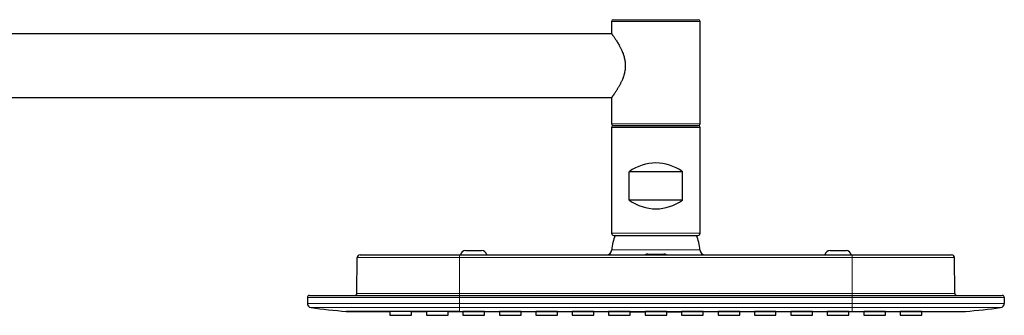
# Model space of a CAD drawing. Header units: millimetres. Extents: x 8 to 2314, y 12 to 2305.
# Tile 156 of 156: x 1825 to 2103, y 2222 to 2305. Entities that reach past the tile are written whole.
import ezdxf

# ---------------------------------------------------------------- set-up
doc = ezdxf.new("R2010")
doc.units = ezdxf.units.MM

msp = doc.modelspace()

# ---------------------------------------------------------------- linework, layer by layer
at = {"color": 7, "linetype": 'Continuous', "lineweight": 30}
for p, q in [((1991.82, 2304.76), (1991.82, 2301.31)), ((1992.32, 2305.26), (2016.32, 2305.26)), ((2016.82, 2275.76), (2016.82, 2304.76)), ((1991.85, 2301.26), (1615.27, 2301.26)), ((1615.27, 2283.26), (1991.85, 2283.26)), ((1991.82, 2283.22), (1991.82, 2275.76)), ((1991.82, 2274.76), (1991.82, 2244.86)), ((1992.32, 2275.26), (2016.32, 2275.26)), ((2016.32, 2275.26), (1992.32, 2275.26)), ((2016.82, 2244.86), (2016.82, 2274.76)), ((1996.82, 2254.26), (1996.82, 2262.26)), ((2011.82, 2262.26), (1996.82, 2262.26)), ((2011.82, 2254.26), (2011.82, 2262.26)), ((2011.82, 2254.26), (1996.82, 2254.26)), ((1992.42, 2244.26), (2016.21, 2244.26)), ((1919.82, 2227.86), (1919.91, 2237.97)), ((1920.71, 2238.76), (1948.82, 2238.76)), ((1948.82, 2238.76), (2059.82, 2238.76)), ((1950.57, 2239.96), (1955.07, 2239.96)), ((2002.07, 2238.96), (2006.57, 2238.96)), ((2053.57, 2239.96), (2058.07, 2239.96)), ((2059.82, 2238.76), (2087.92, 2238.76)), ((2088.81, 2227.86), (2088.72, 2237.97)), ((1905.82, 2226.66), (1905.82, 2225.01)), ((1906.42, 2227.26), (1948.82, 2227.26)), ((1948.82, 2227.26), (2059.82, 2227.26)), ((2059.82, 2227.26), (2102.22, 2227.26)), ((2102.82, 2226.66), (2102.82, 2225.01)), ((1926.8, 2222.74), (1929.16, 2222.74)), ((1929.16, 2222.75), (1929.16, 2221.65)), ((1929.16, 2221.65), (1935.28, 2221.65)), ((1935.28, 2221.65), (1935.28, 2222.74)), ((1939.49, 2222.75), (1939.49, 2221.65)), ((1939.49, 2221.65), (1945.62, 2221.65)), ((1945.62, 2221.65), (1945.62, 2222.74)), ((1949.76, 2222.73), (1949.76, 2221.65)), ((1949.76, 2221.65), (1955.88, 2221.65)), ((1955.88, 2221.65), (1955.88, 2222.73)), ((1960.09, 2222.74), (1960.09, 2221.65)), ((1960.09, 2221.65), (1966.22, 2221.65)), ((1966.22, 2221.65), (1966.22, 2222.74)), ((1970.36, 2222.72), (1970.36, 2221.65)), ((1970.36, 2221.65), (1976.48, 2221.65)), ((1976.48, 2221.65), (1976.48, 2222.72)), ((1980.69, 2222.74), (1980.69, 2221.65)), ((1980.69, 2221.65), (1986.82, 2221.65)), ((1986.82, 2221.65), (1986.82, 2222.74)), ((1990.96, 2222.72), (1990.96, 2221.65)), ((1990.96, 2221.65), (1997.08, 2221.65)), ((1997.08, 2221.65), (1997.08, 2222.72)), ((2001.29, 2222.74), (2001.29, 2221.65)), ((2001.29, 2221.65), (2007.42, 2221.65)), ((2007.42, 2221.65), (2007.42, 2222.74)), ((2011.56, 2222.72), (2011.56, 2221.65)), ((2011.56, 2221.65), (2017.68, 2221.65)), ((2017.68, 2221.65), (2017.68, 2222.72)), ((2021.89, 2222.74), (2021.89, 2221.65)), ((2021.89, 2221.65), (2028.02, 2221.65)), ((2028.02, 2221.65), (2028.02, 2222.74)), ((2032.16, 2222.72), (2032.16, 2221.65)), ((2032.16, 2221.65), (2038.28, 2221.65)), ((2038.28, 2221.65), (2038.28, 2222.72)), ((2042.49, 2222.74), (2042.49, 2221.65)), ((2042.49, 2221.65), (2048.62, 2221.65)), ((2048.62, 2221.65), (2048.62, 2222.74)), ((2052.76, 2222.73), (2052.76, 2221.65)), ((2052.76, 2221.65), (2058.88, 2221.65)), ((2058.88, 2221.65), (2058.88, 2222.73)), ((2063.09, 2222.74), (2063.09, 2221.65)), ((2063.09, 2221.65), (2069.22, 2221.65)), ((2069.22, 2221.65), (2069.22, 2222.75)), ((2073.36, 2222.74), (2073.36, 2221.65)), ((2073.36, 2221.65), (2079.48, 2221.65)), ((2079.48, 2221.65), (2079.48, 2222.75)), ((2079.48, 2222.74), (2081.83, 2222.74))]:
    msp.add_line(p, q, dxfattribs=at)
at = {"color": 252, "linetype": 'Continuous', "lineweight": 0}
for p, q in [((2016.82, 2304.76), (1991.82, 2304.76)), ((1991.82, 2275.76), (2016.82, 2275.76)), ((2016.82, 2274.76), (1991.82, 2274.76)), ((2016.82, 2244.86), (1991.82, 2244.86)), ((1948.82, 2237.97), (1919.91, 2237.97)), ((1948.82, 2237.97), (1948.82, 2238.76)), ((1948.82, 2227.86), (1948.82, 2237.97)), ((2059.82, 2237.97), (1948.82, 2237.97)), ((1991.85, 2240.16), (2016.78, 2240.16)), ((2059.82, 2237.97), (2059.82, 2238.76)), ((2059.82, 2227.86), (2059.82, 2237.97)), ((2088.72, 2237.97), (2059.82, 2237.97)), ((1948.82, 2226.66), (1905.82, 2226.66)), ((1919.82, 2227.86), (1948.82, 2227.86)), ((1948.82, 2227.86), (1948.82, 2227.26)), ((1948.82, 2227.86), (2059.82, 2227.86)), ((1948.82, 2226.66), (1948.82, 2227.26)), ((1948.82, 2225.01), (1948.82, 2226.66)), ((2059.82, 2226.66), (1948.82, 2226.66)), ((2059.82, 2227.86), (2059.82, 2227.26)), ((2059.82, 2227.86), (2088.81, 2227.86)), ((2059.82, 2226.66), (2059.82, 2227.26)), ((2059.82, 2225.01), (2059.82, 2226.66)), ((2102.82, 2226.66), (2059.82, 2226.66)), ((1948.82, 2225.01), (1905.82, 2225.01)), ((1906.85, 2223.82), (1948.82, 2223.82)), ((1948.82, 2223.82), (1948.82, 2225.01)), ((1948.82, 2225.01), (2059.82, 2225.01)), ((2059.82, 2223.82), (1948.82, 2223.82)), ((1948.82, 2222.77), (1948.82, 2223.82)), ((2059.82, 2223.82), (2059.82, 2225.01)), ((2059.82, 2225.01), (2102.82, 2225.01)), ((2101.78, 2223.82), (2059.82, 2223.82)), ((2059.82, 2222.77), (2059.82, 2223.82))]:
    msp.add_line(p, q, dxfattribs=at)
at = {"color": 7, "linetype": 'Continuous', "lineweight": 30, "flags": 128}
for points in [[(1916.8, 2222.76), (1921.27, 2222.75), (1926.8, 2222.74)], [(1935.28, 2222.73), (1935.76, 2222.73), (1938.86, 2222.72), (1939.49, 2222.72)], [(1945.62, 2222.71), (1948.35, 2222.71), (1949.76, 2222.71)], [(1955.88, 2222.7), (1957.97, 2222.7), (1960.09, 2222.69)], [(1966.22, 2222.69), (1968.07, 2222.69), (1970.36, 2222.69)], [(1976.48, 2222.68), (1978.65, 2222.68), (1980.69, 2222.68)], [(1986.82, 2222.68), (1989.52, 2222.68), (1990.96, 2222.68)], [(1997.08, 2222.67), (1997.32, 2222.67), (2001.29, 2222.67)], [(2007.42, 2222.67), (2009.93, 2222.67), (2011.56, 2222.67)], [(2017.68, 2222.68), (2018.64, 2222.68), (2021.89, 2222.68)], [(2028.02, 2222.68), (2031.37, 2222.68), (2032.16, 2222.68)], [(2038.28, 2222.69), (2040.12, 2222.69), (2042.49, 2222.69)], [(2048.62, 2222.69), (2049.09, 2222.7), (2052.76, 2222.7)], [(2058.88, 2222.71), (2062.95, 2222.71), (2063.09, 2222.71)], [(2069.22, 2222.72), (2072.28, 2222.73), (2073.36, 2222.73)], [(2081.83, 2222.74), (2087.36, 2222.75), (2091.83, 2222.76)]]:
    msp.add_lwpolyline(points, dxfattribs=at)
at = {"color": 7, "linetype": 'Continuous', "lineweight": 30}
for centre, radius, start, end in [((1992.32, 2304.76), 0.5, 90, 180), ((2016.32, 2304.76), 0.5, 0, 90), ((1992.32, 2275.76), 0.5, 180, 270), ((1992.32, 2274.76), 0.5, 90, 180), ((2016.32, 2275.76), 0.5, 270, 0), ((2016.32, 2274.76), 0.5, 0, 90), ((2004.32, 2252.26), 12.5, 53.1301, 126.8699), ((2004.32, 2264.26), 12.5, 233.1301, 306.8699), ((1992.42, 2244.86), 0.601, 180, 270), ((2004.32, 2239.26), 12.5, 156.4218, 175.904), ((2004.32, 2239.26), 12.5, 4.096, 23.5782), ((2016.21, 2244.86), 0.601, 270, 0), ((1920.71, 2237.96), 0.8, 90, 179.5), ((1950.57, 2238.46), 1.5, 90, 168.463), ((1955.07, 2238.46), 1.5, 11.537, 90), ((1990.35, 2240.26), 1.5, 270, 355.904), ((2002.07, 2237.46), 1.5, 90, 119.9264), ((2006.57, 2237.46), 1.5, 60.0736, 90), ((2018.28, 2240.26), 1.5, 184.096, 270), ((2053.57, 2238.46), 1.5, 90, 168.463), ((2058.07, 2238.46), 1.5, 11.537, 90), ((2087.92, 2237.96), 0.8, 0.5, 90), ((1906.42, 2226.66), 0.6, 90, 180), ((1919.22, 2227.86), 0.6, 270, 359.5), ((2089.41, 2227.86), 0.6, 180.5, 270), ((2102.22, 2226.66), 0.6, 0, 90), ((1907.02, 2225.01), 1.2, 180, 262.0944), ((1927.91, 2375.46), 153.1, 262.0944, 265.8379), ((2080.72, 2375.46), 153.1, 274.1621, 277.9056), ((2101.62, 2225.01), 1.2, 277.9056, 0)]:
    msp.add_arc(centre, radius, start, end, dxfattribs=at)
for points, knots in [([(1991.82, 2301.31), (1991.82, 2301.31), (1991.83, 2301.3), (1991.88, 2301.22), (1991.97, 2301.1), (1992.09, 2300.94), (1992.24, 2300.72), (1992.41, 2300.47), (1992.61, 2300.18), (1992.83, 2299.85), (1993.08, 2299.47), (1993.35, 2299.04), (1993.63, 2298.57), (1993.88, 2298.14), (1994.09, 2297.76), (1994.26, 2297.45), (1994.42, 2297.12), (1994.61, 2296.72), (1994.82, 2296.24), (1995.02, 2295.74), (1995.2, 2295.25), (1995.34, 2294.76), (1995.48, 2294.21), (1995.59, 2293.65), (1995.66, 2293.08), (1995.7, 2292.5), (1995.69, 2291.92), (1995.65, 2291.33), (1995.56, 2290.73), (1995.44, 2290.13), (1995.27, 2289.52), (1995.08, 2288.93), (1994.88, 2288.42), (1994.7, 2288), (1994.54, 2287.65), (1994.37, 2287.31), (1994.21, 2286.98), (1994.03, 2286.66), (1993.86, 2286.35), (1993.69, 2286.05), (1993.51, 2285.76), (1993.35, 2285.48), (1993.16, 2285.18), (1992.95, 2284.85), (1992.75, 2284.55), (1992.58, 2284.31), (1992.45, 2284.11), (1992.31, 2283.91), (1992.16, 2283.7), (1992.03, 2283.52), (1991.93, 2283.37), (1991.86, 2283.27), (1991.82, 2283.22), (1991.82, 2283.22), (1991.82, 2283.22)], [0, 0, 0, 0, 0.022193, 0.044566, 0.067211, 0.09022, 0.112388, 0.134698, 0.157211, 0.179991, 0.204166, 0.228597, 0.253151, 0.277952, 0.29225, 0.30657, 0.320961, 0.335376, 0.357457, 0.379642, 0.39451, 0.413827, 0.433249, 0.452917, 0.472731, 0.49208, 0.511592, 0.531445, 0.551467, 0.573198, 0.595104, 0.617239, 0.639665, 0.654081, 0.668525, 0.683048, 0.697597, 0.712429, 0.727287, 0.742222, 0.757182, 0.771725, 0.786293, 0.80841, 0.830628, 0.845714, 0.860837, 0.876037, 0.897798, 0.919696, 0.94182, 0.964264, 0.986043, 1, 1, 1, 1]), ([(1948.82, 2222.77), (1948.68, 2222.77), (1948.41, 2222.77), (1947.98, 2222.77), (1947.51, 2222.77), (1947.01, 2222.77), (1946.47, 2222.77), (1945.92, 2222.77), (1945.39, 2222.76), (1944.88, 2222.76), (1944.37, 2222.76), (1943.86, 2222.76), (1943.35, 2222.76), (1942.86, 2222.76), (1942.39, 2222.76), (1941.86, 2222.76), (1941.25, 2222.76), (1940.55, 2222.76), (1939.82, 2222.76), (1939.22, 2222.76), (1938.77, 2222.76), (1938.47, 2222.76), (1938.16, 2222.76), (1937.85, 2222.76), (1937.53, 2222.76), (1937.21, 2222.76), (1936.89, 2222.76), (1936.27, 2222.76), (1935.36, 2222.76), (1934.18, 2222.76), (1933.27, 2222.76), (1932.64, 2222.76), (1932.26, 2222.76), (1931.88, 2222.76), (1931.5, 2222.76), (1931.15, 2222.77), (1930.83, 2222.77), (1930.44, 2222.77), (1929.97, 2222.77), (1929.41, 2222.77), (1928.82, 2222.77), (1928.23, 2222.77), (1927.65, 2222.77), (1927.1, 2222.77), (1926.67, 2222.77), (1926.42, 2222.77), (1926.32, 2222.77), (1926.29, 2222.77), (1926.26, 2222.77), (1926.23, 2222.77), (1926.2, 2222.77), (1926.13, 2222.77), (1926.02, 2222.77), (1925.84, 2222.77), (1925.62, 2222.77), (1925.38, 2222.77), (1925.11, 2222.77), (1924.8, 2222.76), (1924.47, 2222.76), (1924.11, 2222.76), (1923.73, 2222.76), (1923.41, 2222.76), (1923.17, 2222.76), (1923, 2222.76), (1922.83, 2222.76), (1922.66, 2222.76), (1922.49, 2222.76), (1922.32, 2222.76), (1922.17, 2222.76), (1921.96, 2222.76), (1921.68, 2222.76), (1921.28, 2222.76), (1920.86, 2222.76), (1920.42, 2222.76), (1920.07, 2222.76), (1919.79, 2222.76), (1919.62, 2222.76), (1919.5, 2222.76), (1919.44, 2222.76), (1919.37, 2222.76), (1919.31, 2222.76), (1919.21, 2222.76), (1919.06, 2222.76), (1918.86, 2222.76), (1918.66, 2222.76), (1918.44, 2222.76), (1918.24, 2222.76), (1918.06, 2222.76), (1917.89, 2222.76), (1917.72, 2222.76), (1917.56, 2222.76), (1917.4, 2222.76), (1917.24, 2222.77), (1917.11, 2222.77), (1917, 2222.77), (1916.92, 2222.77), (1916.87, 2222.77), (1916.83, 2222.77), (1916.81, 2222.77), (1916.8, 2222.77), (1916.8, 2222.76), (1916.8, 2222.76)], [0, 0, 0, 0, 0.007854, 0.016432, 0.025734, 0.03576, 0.046509, 0.057981, 0.068602, 0.078404, 0.088672, 0.098938, 0.109204, 0.11947, 0.129014, 0.13791, 0.151756, 0.166203, 0.18125, 0.196899, 0.203212, 0.209617, 0.216116, 0.222707, 0.229391, 0.236169, 0.243039, 0.250002, 0.276127, 0.302256, 0.328387, 0.337188, 0.345989, 0.354791, 0.363593, 0.372396, 0.379835, 0.386946, 0.40008, 0.414092, 0.42898, 0.444745, 0.459344, 0.474621, 0.488626, 0.494955, 0.495791, 0.49663, 0.497469, 0.498311, 0.499154, 0.499999, 0.503934, 0.509048, 0.515341, 0.522337, 0.530377, 0.539459, 0.549585, 0.560753, 0.572964, 0.586218, 0.591598, 0.597134, 0.602823, 0.608667, 0.614665, 0.620818, 0.626472, 0.630849, 0.644354, 0.65748, 0.676645, 0.69494, 0.712365, 0.72339, 0.734036, 0.737304, 0.740534, 0.743727, 0.746882, 0.750001, 0.759736, 0.770546, 0.782432, 0.795394, 0.809431, 0.821215, 0.833664, 0.846778, 0.860556, 0.874999, 0.893075, 0.910124, 0.926146, 0.941139, 0.955103, 0.967817, 0.979538, 0.990265, 1, 1, 1, 1]), ([(1916.8, 2222.76), (1916.8, 2222.76), (1916.8, 2222.76), (1916.81, 2222.76), (1916.81, 2222.76), (1916.81, 2222.76), (1916.82, 2222.76), (1916.82, 2222.76), (1916.82, 2222.76), (1916.82, 2222.76), (1916.82, 2222.76), (1916.82, 2222.76), (1916.82, 2222.76), (1916.82, 2222.76), (1916.81, 2222.76), (1916.81, 2222.76), (1916.81, 2222.76), (1916.81, 2222.76), (1916.81, 2222.76), (1916.81, 2222.76), (1916.81, 2222.76), (1916.81, 2222.76), (1916.81, 2222.76), (1916.81, 2222.76), (1916.8, 2222.76), (1916.8, 2222.76), (1916.8, 2222.76), (1916.8, 2222.76), (1916.8, 2222.76), (1916.8, 2222.76), (1916.8, 2222.76), (1916.8, 2222.76), (1916.8, 2222.76), (1916.8, 2222.76), (1916.8, 2222.76), (1916.8, 2222.76), (1916.8, 2222.76), (1916.8, 2222.76), (1916.8, 2222.76), (1916.8, 2222.76), (1916.8, 2222.76), (1916.8, 2222.76), (1916.8, 2222.76), (1916.8, 2222.76), (1916.8, 2222.76), (1916.8, 2222.76), (1916.8, 2222.76), (1916.8, 2222.76), (1916.8, 2222.76), (1916.8, 2222.76), (1916.8, 2222.76), (1916.8, 2222.76)], [0, 0, 0, 0, 0.029528, 0.060645, 0.093354, 0.127652, 0.163541, 0.200337, 0.238668, 0.278532, 0.319931, 0.344276, 0.369122, 0.390422, 0.41107, 0.431717, 0.452365, 0.473012, 0.491938, 0.510865, 0.529791, 0.548718, 0.566224, 0.58247, 0.608584, 0.636269, 0.665528, 0.696359, 0.728764, 0.732042, 0.735337, 0.738646, 0.741971, 0.745311, 0.74598, 0.746458, 0.749415, 0.756075, 0.763514, 0.772362, 0.784385, 0.798302, 0.814114, 0.831819, 0.851419, 0.872913, 0.896301, 0.921525, 0.948636, 0.977633, 1, 1, 1, 1]), ([(1935.28, 2222.74), (1935.28, 2222.74), (1935.27, 2222.74), (1935.21, 2222.74), (1935.12, 2222.74), (1934.99, 2222.74), (1934.82, 2222.74), (1934.62, 2222.75), (1934.39, 2222.75), (1934.13, 2222.75), (1933.85, 2222.75), (1933.55, 2222.75), (1933.23, 2222.75), (1932.89, 2222.75), (1932.55, 2222.75), (1932.21, 2222.75), (1931.87, 2222.75), (1931.53, 2222.75), (1931.19, 2222.75), (1930.88, 2222.75), (1930.57, 2222.75), (1930.29, 2222.75), (1930.04, 2222.75), (1929.81, 2222.75), (1929.61, 2222.75), (1929.45, 2222.75), (1929.32, 2222.75), (1929.22, 2222.75), (1929.17, 2222.75), (1929.16, 2222.75), (1929.16, 2222.75)], [0, 0, 0, 0, 0.035758, 0.07163, 0.107388, 0.143145, 0.179017, 0.214775, 0.250533, 0.286405, 0.322163, 0.357921, 0.393792, 0.42955, 0.465308, 0.50118, 0.536938, 0.572696, 0.608568, 0.644325, 0.680083, 0.715955, 0.751713, 0.787471, 0.823343, 0.8591, 0.894858, 0.93073, 0.966488, 1, 1, 1, 1]), ([(1945.62, 2222.74), (1945.61, 2222.74), (1945.6, 2222.75), (1945.54, 2222.75), (1945.45, 2222.75), (1945.32, 2222.75), (1945.15, 2222.75), (1944.95, 2222.75), (1944.72, 2222.75), (1944.46, 2222.75), (1944.18, 2222.75), (1943.88, 2222.75), (1943.56, 2222.75), (1943.23, 2222.75), (1942.89, 2222.75), (1942.54, 2222.75), (1942.2, 2222.75), (1941.86, 2222.75), (1941.53, 2222.75), (1941.21, 2222.75), (1940.91, 2222.75), (1940.63, 2222.75), (1940.37, 2222.75), (1940.14, 2222.75), (1939.94, 2222.75), (1939.78, 2222.75), (1939.65, 2222.75), (1939.55, 2222.75), (1939.5, 2222.75), (1939.49, 2222.75), (1939.49, 2222.75)], [0, 0, 0, 0, 0.035758, 0.07163, 0.107388, 0.143145, 0.179017, 0.214775, 0.250533, 0.286405, 0.322163, 0.357921, 0.393793, 0.42955, 0.465308, 0.50118, 0.536938, 0.572696, 0.608568, 0.644325, 0.680083, 0.715955, 0.751713, 0.787471, 0.823342, 0.8591, 0.894858, 0.93073, 0.966488, 1, 1, 1, 1]), ([(1948.82, 2222.77), (1949.44, 2222.77), (1950.69, 2222.76), (1952.61, 2222.76), (1954.58, 2222.76), (1956.61, 2222.76), (1958.67, 2222.76), (1960.78, 2222.76), (1962.93, 2222.76), (1965.14, 2222.76), (1967.2, 2222.76), (1969.11, 2222.76), (1970.86, 2222.76), (1972.83, 2222.76), (1974.38, 2222.76), (1975.5, 2222.76), (1975.98, 2222.76), (1976.44, 2222.76), (1978.99, 2222.76), (1981.86, 2222.76), (1985.05, 2222.76), (1986.48, 2222.76), (1987.91, 2222.76), (1989.35, 2222.76), (1990.84, 2222.76), (1992.45, 2222.76), (1994.15, 2222.76), (1995.9, 2222.76), (1997.61, 2222.76), (1999.34, 2222.76), (2001.09, 2222.76), (2002.35, 2222.76), (2003.08, 2222.76), (2003.3, 2222.76), (2003.52, 2222.76), (2003.73, 2222.76), (2003.94, 2222.76), (2004.16, 2222.76), (2004.79, 2222.76), (2005.98, 2222.76), (2007.71, 2222.76), (2009.56, 2222.76), (2011.31, 2222.76), (2012.95, 2222.76), (2014.5, 2222.76), (2015.68, 2222.76), (2016.51, 2222.76), (2017, 2222.76), (2017.48, 2222.76), (2017.97, 2222.76), (2018.48, 2222.76), (2019.01, 2222.76), (2021.62, 2222.76), (2025.3, 2222.76), (2029.36, 2222.76), (2031.28, 2222.76), (2032.08, 2222.76), (2032.45, 2222.76), (2032.84, 2222.76), (2033.8, 2222.76), (2035.32, 2222.76), (2037.37, 2222.76), (2039.36, 2222.76), (2041.28, 2222.76), (2043.14, 2222.76), (2044.94, 2222.76), (2046.71, 2222.76), (2048.42, 2222.76), (2050.09, 2222.76), (2051.77, 2222.76), (2053.44, 2222.76), (2055.12, 2222.76), (2056.73, 2222.76), (2058.29, 2222.76), (2059.31, 2222.77), (2059.82, 2222.77)], [0, 0, 0, 0, 0.016757, 0.034011, 0.051763, 0.070012, 0.088758, 0.107654, 0.12703, 0.146885, 0.16722, 0.182716, 0.198479, 0.21451, 0.236081, 0.240373, 0.244683, 0.249011, 0.252887, 0.3136, 0.326478, 0.339357, 0.352235, 0.365114, 0.378304, 0.39235, 0.40854, 0.424337, 0.43974, 0.45475, 0.471094, 0.486945, 0.488902, 0.490852, 0.492794, 0.494729, 0.496655, 0.498574, 0.500606, 0.513592, 0.530748, 0.547432, 0.563644, 0.577941, 0.591849, 0.605368, 0.609833, 0.614254, 0.618631, 0.622964, 0.627557, 0.632414, 0.637271, 0.697984, 0.731983, 0.746943, 0.749881, 0.753433, 0.756995, 0.760542, 0.779473, 0.797958, 0.816, 0.833145, 0.849869, 0.86617, 0.88205, 0.897508, 0.912545, 0.927159, 0.942748, 0.957827, 0.972395, 0.986453, 1, 1, 1, 1]), ([(1955.88, 2222.73), (1955.88, 2222.73), (1955.87, 2222.73), (1955.81, 2222.73), (1955.72, 2222.73), (1955.59, 2222.73), (1955.42, 2222.73), (1955.22, 2222.73), (1954.99, 2222.73), (1954.73, 2222.73), (1954.45, 2222.73), (1954.15, 2222.73), (1953.83, 2222.73), (1953.49, 2222.73), (1953.15, 2222.73), (1952.81, 2222.73), (1952.47, 2222.73), (1952.13, 2222.73), (1951.79, 2222.73), (1951.48, 2222.73), (1951.17, 2222.73), (1950.89, 2222.73), (1950.64, 2222.73), (1950.41, 2222.73), (1950.21, 2222.73), (1950.05, 2222.73), (1949.92, 2222.73), (1949.82, 2222.73), (1949.77, 2222.73), (1949.76, 2222.73), (1949.76, 2222.73)], [0, 0, 0, 0, 0.035758, 0.07163, 0.107388, 0.143145, 0.179017, 0.214775, 0.250533, 0.286405, 0.322163, 0.357921, 0.393793, 0.42955, 0.465308, 0.50118, 0.536938, 0.572696, 0.608568, 0.644325, 0.680083, 0.715955, 0.751713, 0.787471, 0.823342, 0.8591, 0.894858, 0.93073, 0.966488, 1, 1, 1, 1]), ([(1966.22, 2222.74), (1966.21, 2222.74), (1966.2, 2222.74), (1966.14, 2222.74), (1966.05, 2222.74), (1965.92, 2222.74), (1965.75, 2222.74), (1965.55, 2222.74), (1965.32, 2222.74), (1965.06, 2222.74), (1964.78, 2222.74), (1964.48, 2222.74), (1964.16, 2222.74), (1963.83, 2222.74), (1963.49, 2222.74), (1963.14, 2222.74), (1962.8, 2222.74), (1962.46, 2222.74), (1962.13, 2222.74), (1961.81, 2222.74), (1961.51, 2222.74), (1961.23, 2222.74), (1960.97, 2222.74), (1960.74, 2222.74), (1960.54, 2222.74), (1960.38, 2222.74), (1960.25, 2222.74), (1960.15, 2222.74), (1960.1, 2222.74), (1960.09, 2222.74), (1960.09, 2222.74)], [0, 0, 0, 0, 0.0357579, 0.0716298, 0.1073877, 0.1431456, 0.1790175, 0.2147753, 0.2505332, 0.2864051, 0.322163, 0.3579208, 0.3937927, 0.4295505, 0.4653083, 0.5011802, 0.536938, 0.5726957, 0.6085675, 0.6443253, 0.6800831, 0.7159549, 0.7517127, 0.7874705, 0.8233423, 0.8591001, 0.8948579, 0.9307298, 0.9664876, 1, 1, 1, 1]), ([(1976.48, 2222.72), (1976.48, 2222.72), (1976.47, 2222.72), (1976.41, 2222.72), (1976.32, 2222.72), (1976.19, 2222.73), (1976.02, 2222.73), (1975.82, 2222.73), (1975.59, 2222.73), (1975.33, 2222.73), (1975.05, 2222.73), (1974.75, 2222.73), (1974.43, 2222.73), (1974.09, 2222.73), (1973.75, 2222.73), (1973.41, 2222.73), (1973.07, 2222.73), (1972.73, 2222.73), (1972.39, 2222.73), (1972.08, 2222.73), (1971.77, 2222.73), (1971.49, 2222.73), (1971.24, 2222.73), (1971.01, 2222.73), (1970.81, 2222.73), (1970.65, 2222.73), (1970.52, 2222.73), (1970.42, 2222.73), (1970.37, 2222.73), (1970.36, 2222.72), (1970.36, 2222.72)], [0, 0, 0, 0, 0.035758, 0.07163, 0.107388, 0.143146, 0.179017, 0.214775, 0.250533, 0.286405, 0.322163, 0.357921, 0.393793, 0.42955, 0.465308, 0.50118, 0.536938, 0.572696, 0.608567, 0.644325, 0.680083, 0.715955, 0.751713, 0.78747, 0.823342, 0.8591, 0.894858, 0.93073, 0.966488, 1, 1, 1, 1]), ([(1986.82, 2222.74), (1986.81, 2222.74), (1986.8, 2222.74), (1986.74, 2222.74), (1986.65, 2222.74), (1986.52, 2222.74), (1986.35, 2222.74), (1986.15, 2222.74), (1985.92, 2222.74), (1985.66, 2222.74), (1985.38, 2222.74), (1985.08, 2222.74), (1984.76, 2222.74), (1984.43, 2222.74), (1984.09, 2222.74), (1983.74, 2222.74), (1983.4, 2222.74), (1983.06, 2222.74), (1982.73, 2222.74), (1982.41, 2222.74), (1982.11, 2222.74), (1981.83, 2222.74), (1981.57, 2222.74), (1981.34, 2222.74), (1981.14, 2222.74), (1980.98, 2222.74), (1980.85, 2222.74), (1980.75, 2222.74), (1980.7, 2222.74), (1980.69, 2222.74), (1980.69, 2222.74)], [0, 0, 0, 0, 0.035758, 0.07163, 0.107388, 0.143146, 0.179017, 0.214775, 0.250533, 0.286405, 0.322163, 0.357921, 0.393793, 0.429551, 0.465308, 0.50118, 0.536938, 0.572696, 0.608567, 0.644325, 0.680083, 0.715955, 0.751712, 0.78747, 0.823342, 0.8591, 0.894858, 0.93073, 0.966488, 1, 1, 1, 1]), ([(1997.08, 2222.72), (1997.08, 2222.72), (1997.07, 2222.72), (1997.01, 2222.72), (1996.92, 2222.72), (1996.79, 2222.72), (1996.62, 2222.72), (1996.42, 2222.72), (1996.19, 2222.73), (1995.93, 2222.73), (1995.65, 2222.73), (1995.35, 2222.73), (1995.03, 2222.73), (1994.69, 2222.73), (1994.35, 2222.73), (1994.01, 2222.73), (1993.67, 2222.73), (1993.33, 2222.73), (1992.99, 2222.73), (1992.68, 2222.73), (1992.37, 2222.73), (1992.09, 2222.73), (1991.84, 2222.73), (1991.61, 2222.72), (1991.41, 2222.72), (1991.25, 2222.72), (1991.12, 2222.72), (1991.02, 2222.72), (1990.97, 2222.72), (1990.96, 2222.72), (1990.96, 2222.72)], [0, 0, 0, 0, 0.035758, 0.07163, 0.107388, 0.143146, 0.179017, 0.214775, 0.250533, 0.286405, 0.322163, 0.357921, 0.393793, 0.42955, 0.465308, 0.50118, 0.536938, 0.572696, 0.608567, 0.644325, 0.680083, 0.715955, 0.751713, 0.78747, 0.823342, 0.8591, 0.894858, 0.93073, 0.966488, 1, 1, 1, 1]), ([(2007.42, 2222.74), (2007.41, 2222.74), (2007.41, 2222.74), (2007.38, 2222.74), (2007.32, 2222.74), (2007.25, 2222.74), (2007.15, 2222.74), (2007.04, 2222.74), (2006.9, 2222.74), (2006.75, 2222.74), (2006.58, 2222.74), (2006.4, 2222.74), (2006.19, 2222.74), (2005.98, 2222.74), (2005.76, 2222.74), (2005.52, 2222.74), (2005.28, 2222.74), (2005.03, 2222.74), (2004.77, 2222.74), (2004.52, 2222.74), (2004.26, 2222.74), (2004, 2222.74), (2003.74, 2222.74), (2003.49, 2222.74), (2003.25, 2222.74), (2003.01, 2222.74), (2002.78, 2222.74), (2002.57, 2222.74), (2002.36, 2222.74), (2002.17, 2222.74), (2002, 2222.74), (2001.84, 2222.74), (2001.7, 2222.74), (2001.58, 2222.74), (2001.48, 2222.74), (2001.4, 2222.74), (2001.34, 2222.74), (2001.3, 2222.74), (2001.29, 2222.74), (2001.29, 2222.74), (2001.29, 2222.74)], [0, 0, 0, 0, 0.026371, 0.052925, 0.080057, 0.107388, 0.133759, 0.160602, 0.187445, 0.214777, 0.241148, 0.267991, 0.294833, 0.322165, 0.348536, 0.375379, 0.402221, 0.429553, 0.455924, 0.482766, 0.509609, 0.53694, 0.563312, 0.590154, 0.616997, 0.644328, 0.670699, 0.697542, 0.724385, 0.751716, 0.778087, 0.80493, 0.831773, 0.859104, 0.885475, 0.912318, 0.939161, 0.966492, 0.992863, 1, 1, 1, 1]), ([(2017.68, 2222.72), (2017.68, 2222.72), (2017.67, 2222.72), (2017.61, 2222.72), (2017.52, 2222.72), (2017.39, 2222.72), (2017.22, 2222.72), (2017.02, 2222.72), (2016.79, 2222.73), (2016.53, 2222.73), (2016.25, 2222.73), (2015.95, 2222.73), (2015.63, 2222.73), (2015.29, 2222.73), (2014.95, 2222.73), (2014.61, 2222.73), (2014.27, 2222.73), (2013.93, 2222.73), (2013.59, 2222.73), (2013.28, 2222.73), (2012.97, 2222.73), (2012.69, 2222.73), (2012.44, 2222.73), (2012.21, 2222.72), (2012.01, 2222.72), (2011.85, 2222.72), (2011.72, 2222.72), (2011.62, 2222.72), (2011.57, 2222.72), (2011.56, 2222.72), (2011.56, 2222.72)], [0, 0, 0, 0, 0.0357579, 0.0716298, 0.1073876, 0.1431455, 0.1790174, 0.2147753, 0.2505331, 0.286405, 0.3221629, 0.3579207, 0.3937925, 0.4295504, 0.4653082, 0.50118, 0.5369378, 0.5726955, 0.6085673, 0.6443251, 0.6800829, 0.7159547, 0.7517125, 0.7874703, 0.8233421, 0.8590999, 0.8948578, 0.9307296, 0.9664875, 1, 1, 1, 1]), ([(2028.02, 2222.74), (2028.01, 2222.74), (2028, 2222.74), (2027.94, 2222.74), (2027.85, 2222.74), (2027.72, 2222.74), (2027.55, 2222.74), (2027.35, 2222.74), (2027.12, 2222.74), (2026.86, 2222.74), (2026.58, 2222.74), (2026.28, 2222.74), (2025.96, 2222.74), (2025.63, 2222.74), (2025.29, 2222.74), (2024.94, 2222.74), (2024.6, 2222.74), (2024.26, 2222.74), (2023.93, 2222.74), (2023.61, 2222.74), (2023.31, 2222.74), (2023.03, 2222.74), (2022.77, 2222.74), (2022.54, 2222.74), (2022.34, 2222.74), (2022.18, 2222.74), (2022.05, 2222.74), (2021.95, 2222.74), (2021.9, 2222.74), (2021.89, 2222.74), (2021.89, 2222.74)], [0, 0, 0, 0, 0.035758, 0.07163, 0.107388, 0.143146, 0.179017, 0.214775, 0.250533, 0.286405, 0.322163, 0.357921, 0.393793, 0.42955, 0.465308, 0.50118, 0.536938, 0.572696, 0.608567, 0.644325, 0.680083, 0.715955, 0.751712, 0.78747, 0.823342, 0.8591, 0.894858, 0.93073, 0.966487, 1, 1, 1, 1]), ([(2038.28, 2222.72), (2038.28, 2222.72), (2038.27, 2222.73), (2038.21, 2222.73), (2038.12, 2222.73), (2037.99, 2222.73), (2037.82, 2222.73), (2037.62, 2222.73), (2037.39, 2222.73), (2037.13, 2222.73), (2036.85, 2222.73), (2036.55, 2222.73), (2036.23, 2222.73), (2035.89, 2222.73), (2035.55, 2222.73), (2035.21, 2222.73), (2034.87, 2222.73), (2034.53, 2222.73), (2034.19, 2222.73), (2033.88, 2222.73), (2033.57, 2222.73), (2033.29, 2222.73), (2033.04, 2222.73), (2032.81, 2222.73), (2032.61, 2222.73), (2032.45, 2222.73), (2032.32, 2222.72), (2032.22, 2222.72), (2032.17, 2222.72), (2032.16, 2222.72), (2032.16, 2222.72)], [0, 0, 0, 0, 0.035758, 0.07163, 0.107388, 0.143145, 0.179017, 0.214775, 0.250533, 0.286405, 0.322163, 0.357921, 0.393792, 0.42955, 0.465308, 0.50118, 0.536938, 0.572695, 0.608567, 0.644325, 0.680083, 0.715955, 0.751712, 0.78747, 0.823342, 0.8591, 0.894858, 0.93073, 0.966487, 1, 1, 1, 1]), ([(2048.62, 2222.74), (2048.61, 2222.74), (2048.6, 2222.74), (2048.54, 2222.74), (2048.45, 2222.74), (2048.32, 2222.74), (2048.15, 2222.74), (2047.95, 2222.74), (2047.72, 2222.74), (2047.46, 2222.74), (2047.18, 2222.74), (2046.88, 2222.74), (2046.56, 2222.74), (2046.23, 2222.74), (2045.89, 2222.74), (2045.54, 2222.74), (2045.2, 2222.74), (2044.86, 2222.74), (2044.53, 2222.74), (2044.21, 2222.74), (2043.91, 2222.74), (2043.63, 2222.74), (2043.37, 2222.74), (2043.14, 2222.74), (2042.94, 2222.74), (2042.78, 2222.74), (2042.65, 2222.74), (2042.55, 2222.74), (2042.5, 2222.74), (2042.49, 2222.74), (2042.49, 2222.74)], [0, 0, 0, 0, 0.035758, 0.07163, 0.107388, 0.143145, 0.179017, 0.214775, 0.250533, 0.286405, 0.322163, 0.357921, 0.393792, 0.42955, 0.465308, 0.50118, 0.536938, 0.572695, 0.608567, 0.644325, 0.680083, 0.715955, 0.751712, 0.78747, 0.823342, 0.8591, 0.894858, 0.93073, 0.966487, 1, 1, 1, 1]), ([(2058.88, 2222.73), (2058.88, 2222.73), (2058.87, 2222.73), (2058.81, 2222.73), (2058.72, 2222.73), (2058.59, 2222.73), (2058.42, 2222.73), (2058.22, 2222.73), (2057.99, 2222.73), (2057.73, 2222.73), (2057.45, 2222.73), (2057.15, 2222.73), (2056.83, 2222.73), (2056.49, 2222.73), (2056.15, 2222.73), (2055.81, 2222.73), (2055.47, 2222.73), (2055.13, 2222.73), (2054.79, 2222.73), (2054.48, 2222.73), (2054.17, 2222.73), (2053.89, 2222.73), (2053.64, 2222.73), (2053.41, 2222.73), (2053.21, 2222.73), (2053.05, 2222.73), (2052.92, 2222.73), (2052.82, 2222.73), (2052.77, 2222.73), (2052.76, 2222.73), (2052.76, 2222.73)], [0, 0, 0, 0, 0.035758, 0.07163, 0.107388, 0.143145, 0.179017, 0.214775, 0.250533, 0.286405, 0.322163, 0.35792, 0.393792, 0.42955, 0.465308, 0.50118, 0.536937, 0.572695, 0.608567, 0.644325, 0.680083, 0.715954, 0.751712, 0.78747, 0.823342, 0.8591, 0.894858, 0.93073, 0.966487, 1, 1, 1, 1]), ([(2059.82, 2222.77), (2060.02, 2222.77), (2060.42, 2222.77), (2061.05, 2222.77), (2061.71, 2222.77), (2062.4, 2222.77), (2063.08, 2222.77), (2063.74, 2222.76), (2064.36, 2222.76), (2064.97, 2222.76), (2065.59, 2222.76), (2066.23, 2222.76), (2066.98, 2222.76), (2067.84, 2222.76), (2068.77, 2222.76), (2069.65, 2222.76), (2070.5, 2222.76), (2071.29, 2222.76), (2071.93, 2222.76), (2072.4, 2222.76), (2072.74, 2222.76), (2073.08, 2222.76), (2073.41, 2222.76), (2073.74, 2222.76), (2074.23, 2222.76), (2074.85, 2222.76), (2075.66, 2222.76), (2076.5, 2222.76), (2077.38, 2222.77), (2078.26, 2222.77), (2079.14, 2222.77), (2080.02, 2222.77), (2080.86, 2222.77), (2081.68, 2222.77), (2082.21, 2222.77), (2082.48, 2222.77), (2082.49, 2222.77), (2082.51, 2222.77), (2082.53, 2222.77), (2082.55, 2222.77), (2082.57, 2222.77), (2082.63, 2222.77), (2082.72, 2222.77), (2082.86, 2222.77), (2083.04, 2222.77), (2083.27, 2222.77), (2083.56, 2222.77), (2083.87, 2222.76), (2084.19, 2222.76), (2084.52, 2222.76), (2084.87, 2222.76), (2085.24, 2222.76), (2085.63, 2222.76), (2086.03, 2222.76), (2086.31, 2222.76), (2086.48, 2222.76), (2086.54, 2222.76), (2086.6, 2222.76), (2086.65, 2222.76), (2086.71, 2222.76), (2086.76, 2222.76), (2086.89, 2222.76), (2087.17, 2222.76), (2087.56, 2222.76), (2087.97, 2222.76), (2088.35, 2222.76), (2088.72, 2222.76), (2089.06, 2222.76), (2089.31, 2222.76), (2089.47, 2222.76), (2089.55, 2222.76), (2089.64, 2222.76), (2089.74, 2222.76), (2089.83, 2222.76), (2089.95, 2222.76), (2090.08, 2222.76), (2090.24, 2222.76), (2090.42, 2222.76), (2090.62, 2222.76), (2090.83, 2222.76), (2091.03, 2222.76), (2091.21, 2222.76), (2091.36, 2222.77), (2091.48, 2222.77), (2091.58, 2222.77), (2091.66, 2222.77), (2091.72, 2222.77), (2091.77, 2222.77), (2091.8, 2222.77), (2091.82, 2222.77), (2091.84, 2222.77), (2091.84, 2222.76), (2091.83, 2222.76)], [0, 0, 0, 0, 0.011913, 0.024436, 0.03757, 0.051313, 0.065335, 0.078404, 0.090725, 0.103044, 0.115363, 0.128037, 0.141792, 0.161649, 0.180777, 0.199174, 0.216844, 0.233785, 0.249999, 0.257314, 0.26463, 0.271946, 0.279262, 0.286578, 0.293895, 0.311143, 0.328392, 0.348928, 0.369467, 0.390165, 0.412324, 0.434387, 0.456355, 0.478225, 0.499998, 0.500458, 0.50094, 0.501443, 0.501967, 0.502512, 0.503079, 0.503667, 0.507282, 0.511053, 0.515339, 0.52281, 0.53146, 0.541289, 0.550651, 0.560879, 0.571973, 0.583932, 0.596756, 0.610445, 0.624999, 0.627047, 0.629087, 0.631118, 0.633142, 0.635156, 0.637163, 0.639161, 0.650002, 0.668734, 0.684781, 0.700188, 0.717697, 0.734301, 0.749999, 0.754409, 0.759052, 0.76393, 0.769042, 0.774388, 0.779969, 0.789211, 0.799032, 0.809431, 0.824265, 0.840137, 0.857048, 0.874998, 0.890133, 0.904555, 0.918263, 0.931257, 0.943537, 0.955103, 0.967817, 0.979538, 0.990265, 1, 1, 1, 1]), ([(2069.22, 2222.75), (2069.21, 2222.75), (2069.2, 2222.75), (2069.14, 2222.75), (2069.05, 2222.75), (2068.92, 2222.75), (2068.75, 2222.75), (2068.55, 2222.75), (2068.32, 2222.75), (2068.06, 2222.75), (2067.78, 2222.75), (2067.48, 2222.75), (2067.16, 2222.75), (2066.83, 2222.75), (2066.49, 2222.75), (2066.14, 2222.75), (2065.8, 2222.75), (2065.46, 2222.75), (2065.13, 2222.75), (2064.81, 2222.75), (2064.51, 2222.75), (2064.23, 2222.75), (2063.97, 2222.75), (2063.74, 2222.75), (2063.54, 2222.75), (2063.38, 2222.75), (2063.25, 2222.75), (2063.15, 2222.75), (2063.1, 2222.75), (2063.09, 2222.74), (2063.09, 2222.74)], [0, 0, 0, 0, 0.0357578, 0.0716297, 0.1073875, 0.1431453, 0.1790172, 0.214775, 0.2505328, 0.2864047, 0.3221625, 0.3579203, 0.3937921, 0.4295499, 0.4653077, 0.5011795, 0.5369373, 0.5726951, 0.6085669, 0.6443247, 0.6800826, 0.7159544, 0.7517122, 0.7874701, 0.8233419, 0.8590998, 0.8948577, 0.9307296, 0.9664874, 1, 1, 1, 1]), ([(2079.48, 2222.75), (2079.48, 2222.75), (2079.47, 2222.75), (2079.41, 2222.75), (2079.32, 2222.75), (2079.19, 2222.75), (2079.02, 2222.75), (2078.82, 2222.75), (2078.59, 2222.75), (2078.33, 2222.75), (2078.05, 2222.75), (2077.75, 2222.75), (2077.43, 2222.75), (2077.09, 2222.75), (2076.75, 2222.75), (2076.41, 2222.75), (2076.07, 2222.75), (2075.73, 2222.75), (2075.39, 2222.75), (2075.08, 2222.75), (2074.77, 2222.75), (2074.49, 2222.75), (2074.24, 2222.75), (2074.01, 2222.75), (2073.81, 2222.74), (2073.65, 2222.74), (2073.52, 2222.74), (2073.42, 2222.74), (2073.37, 2222.74), (2073.36, 2222.74), (2073.36, 2222.74)], [0, 0, 0, 0, 0.0357578, 0.0716296, 0.1073874, 0.1431452, 0.179017, 0.2147748, 0.2505326, 0.2864045, 0.3221623, 0.3579201, 0.3937919, 0.4295497, 0.4653075, 0.5011793, 0.5369371, 0.572695, 0.6085668, 0.6443247, 0.6800825, 0.7159544, 0.7517123, 0.7874701, 0.823342, 0.8590999, 0.8948577, 0.9307296, 0.9664875, 1, 1, 1, 1]), ([(2091.83, 2222.76), (2091.83, 2222.76), (2091.83, 2222.76), (2091.82, 2222.76), (2091.82, 2222.76), (2091.81, 2222.76), (2091.81, 2222.76), (2091.81, 2222.76), (2091.81, 2222.76), (2091.81, 2222.76), (2091.82, 2222.76), (2091.82, 2222.76), (2091.82, 2222.76), (2091.82, 2222.76), (2091.82, 2222.76), (2091.82, 2222.76), (2091.83, 2222.76), (2091.83, 2222.76), (2091.83, 2222.76), (2091.83, 2222.76), (2091.83, 2222.76), (2091.83, 2222.76), (2091.83, 2222.76), (2091.83, 2222.76), (2091.83, 2222.76), (2091.83, 2222.76), (2091.83, 2222.76), (2091.83, 2222.76), (2091.83, 2222.76), (2091.83, 2222.76), (2091.83, 2222.76), (2091.83, 2222.76), (2091.83, 2222.76), (2091.83, 2222.76), (2091.83, 2222.76), (2091.83, 2222.76), (2091.83, 2222.76), (2091.83, 2222.76), (2091.83, 2222.76), (2091.83, 2222.76), (2091.83, 2222.76), (2091.83, 2222.76), (2091.83, 2222.76)], [0, 0, 0, 0, 0.040161, 0.08227, 0.126327, 0.172333, 0.220287, 0.27019, 0.322042, 0.35882, 0.393002, 0.425263, 0.457525, 0.489786, 0.522048, 0.554309, 0.588496, 0.638449, 0.68635, 0.7322, 0.736333, 0.740448, 0.744546, 0.746098, 0.74686, 0.747668, 0.74852, 0.749417, 0.756078, 0.763518, 0.772367, 0.784392, 0.798311, 0.814124, 0.83183, 0.851431, 0.872925, 0.896314, 0.921539, 0.948649, 0.977646, 1, 1, 1, 1])]:
    msp.add_open_spline(points, degree=3, knots=knots, dxfattribs=at)

doc.saveas('drawing.dxf')
